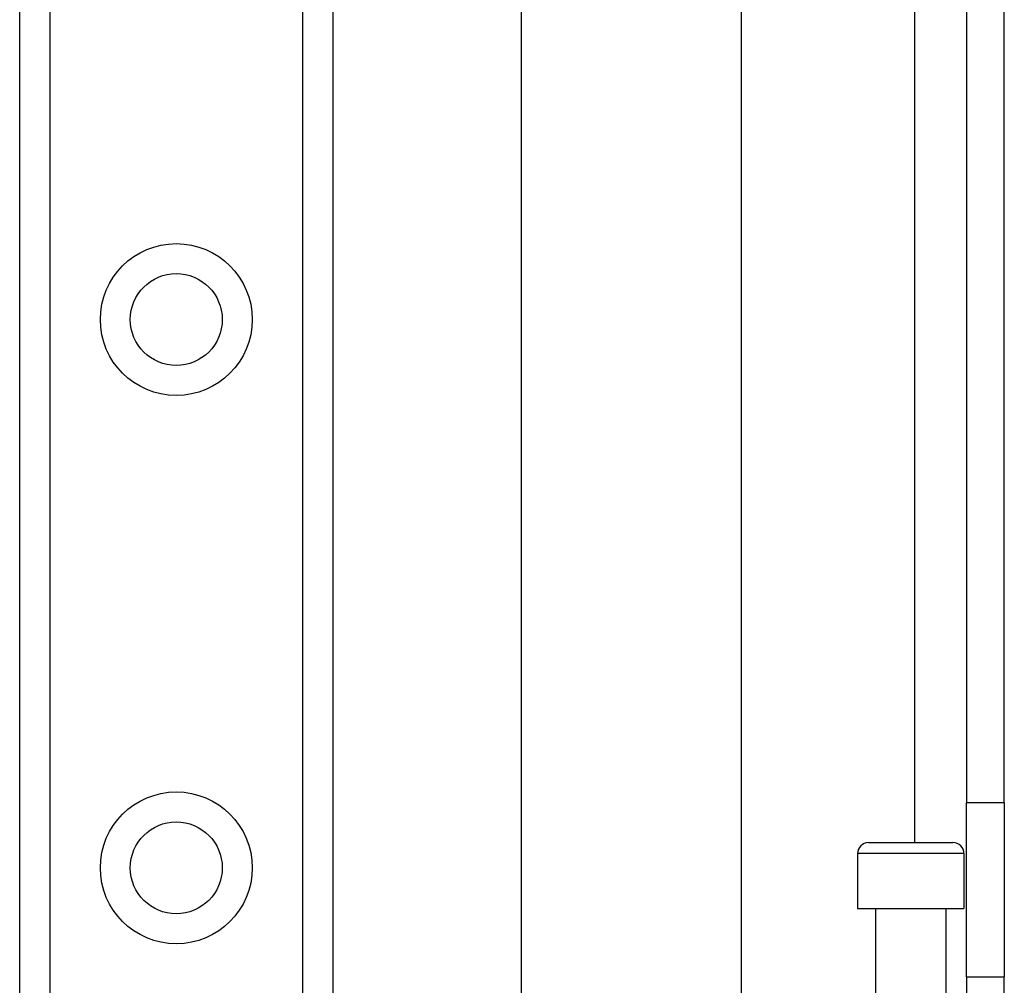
# Model space of a CAD drawing. Header units: inches. Extents: x 7 to 171, y 11 to 89.
# Tile 85 of 128: x 41.43 to 43.2, y 51.14 to 52.88. Entities that reach past the tile are written whole.
import ezdxf

# ---------------------------------------------------------------- set-up
doc = ezdxf.new("R2010")
doc.units = ezdxf.units.IN
doc.header["$MEASUREMENT"] = 0
doc.layers.add('Visible Edges(ANSI)', color=7, linetype='Continuous', lineweight=25)
doc.layers.add('Visible Tangent Edges(ANSI)', color=7, linetype='Continuous', lineweight=25)

msp = doc.modelspace()

# ---------------------------------------------------------------- linework, layer by layer
at = {"layer": 'Visible Edges(ANSI)'}
for p, q in [((41.4326, 33.3103), (41.4326, 66.4442)), ((41.9946, 66.4442), (41.9946, 33.3103)), ((42.3334, 50.3132), (42.3334, 63.0928)), ((42.7271, 62.2787), (42.7271, 51.1272)), ((43.1316, 61.9357), (43.1316, 51.4702)), ((43.1996, 51.4702), (43.1996, 61.9357)), ((43.1316, 51.1582), (43.1316, 51.4702)), ((43.1996, 51.4702), (43.1996, 51.1582)), ((42.9558, 51.3989), (43.1074, 51.3989)), ((42.9361, 51.3792), (42.9361, 51.2808)), ((43.127, 51.3792), (43.127, 51.2808)), ((42.9361, 51.2808), (43.127, 51.2808)), ((42.9686, 51.2808), (42.9686, 51.1272)), ((43.0946, 51.2808), (43.0946, 51.1272)), ((43.1316, 51.1582), (43.1996, 51.1582)), ((43.1316, 51.1582), (43.1316, 51.1272)), ((43.1996, 51.1272), (43.1996, 51.1582))]:
    msp.add_line(p, q, dxfattribs=at)
for centre in [(41.7136, 52.3379), (41.7136, 51.3536)]:
    msp.add_circle(centre, 0.0825, dxfattribs=at)
for centre, start, end in [((42.9558, 51.3792), 90, 180), ((43.1074, 51.3792), 0, 90)]:
    msp.add_arc(centre, 0.0197, start, end, dxfattribs=at)
at = {"layer": 'Visible Tangent Edges(ANSI)'}
for p, q in [((41.4864, 66.4442), (41.4864, 33.3103)), ((41.9407, 33.3103), (41.9407, 66.4442)), ((43.0386, 62.0071), (43.0386, 51.3989)), ((43.1996, 51.4702), (43.1316, 51.4702)), ((43.127, 51.3792), (42.9361, 51.3792))]:
    msp.add_line(p, q, dxfattribs=at)
for centre in [(41.7136, 52.3379), (41.7136, 51.3536)]:
    msp.add_circle(centre, 0.1363, dxfattribs=at)

doc.saveas('drawing.dxf')
